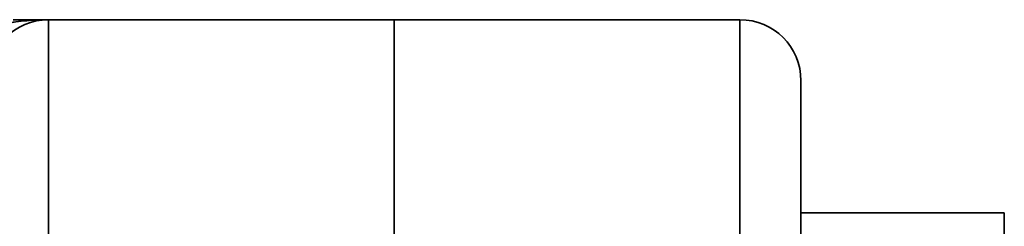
# Model space of a CAD drawing. Header units: inches. Extents: x 4039 to 5286, y 462 to 1855.
# Tile 16 of 26: x 5178 to 5226, y 1165 to 1176. Entities that reach past the tile are written whole.
import ezdxf

# ---------------------------------------------------------------- set-up
doc = ezdxf.new("R2010")
doc.units = ezdxf.units.IN
doc.header["$MEASUREMENT"] = 0

msp = doc.modelspace()

# ---------------------------------------------------------------- linework, layer by layer
at = {"color": 7, "lineweight": 35, "ltscale": 0.043112}
for p, q in [((5178.974, 1175.606), (5177.249, 1175.606)), ((5177.249, 1175.606), (5178.974, 1175.606))]:
    msp.add_line(p, q, dxfattribs=at)
at = {"color": 7, "lineweight": 35, "ltscale": 0.425}
for p, q in [((5178.987, 1175.606), (5195.987, 1175.606)), ((5195.987, 1175.606), (5178.987, 1175.606)), ((5212.987, 1175.606), (5195.987, 1175.606)), ((5195.987, 1175.606), (5212.987, 1175.606))]:
    msp.add_line(p, q, dxfattribs=at)
at = {"color": 7, "lineweight": 35}
for p, q in [((5178.987, 1175.606), (5178.987, 1155.606)), ((5178.987, 1155.606), (5178.987, 1175.606)), ((5195.987, 1175.606), (5195.987, 1155.606)), ((5195.987, 1155.606), (5195.987, 1175.606)), ((5212.987, 1175.606), (5212.987, 1155.606)), ((5212.987, 1155.606), (5212.987, 1175.606))]:
    msp.add_line(p, q, dxfattribs=at)
at = {"color": 7, "lineweight": 35, "ltscale": 0.002408}
msp.add_line((5195.987, 1175.51), (5195.987, 1175.606), dxfattribs=at)
at = {"color": 7, "lineweight": 35, "ltscale": 0.009608}
msp.add_line((5195.987, 1175.606), (5195.987, 1175.222), dxfattribs=at)
at = {"color": 7, "lineweight": 35, "ltscale": 0.0072}
msp.add_line((5195.987, 1175.222), (5195.987, 1175.51), dxfattribs=at)
at = {"color": 7, "lineweight": 35, "ltscale": 0.011922}
msp.add_line((5195.987, 1174.745), (5195.987, 1175.222), dxfattribs=at)
at = {"color": 7, "lineweight": 35, "ltscale": 0.028452}
msp.add_line((5195.987, 1175.222), (5195.987, 1174.084), dxfattribs=at)
at = {"color": 7, "lineweight": 35, "ltscale": 0.016531}
msp.add_line((5195.987, 1174.084), (5195.987, 1174.745), dxfattribs=at)
at = {"color": 7, "lineweight": 35, "ltscale": 0.020979}
msp.add_line((5195.987, 1173.244), (5195.987, 1174.084), dxfattribs=at)
at = {"color": 7, "lineweight": 35, "ltscale": 0.046205}
msp.add_line((5195.987, 1174.084), (5195.987, 1172.235), dxfattribs=at)
at = {"color": 7, "lineweight": 35, "ltscale": 0.025226}
msp.add_line((5195.987, 1172.235), (5195.987, 1173.244), dxfattribs=at)
at = {"color": 7, "lineweight": 35, "ltscale": 0.02923}
msp.add_line((5195.987, 1171.066), (5195.987, 1172.235), dxfattribs=at)
at = {"color": 7, "lineweight": 35, "ltscale": 0.062182}
msp.add_line((5195.987, 1172.235), (5195.987, 1169.748), dxfattribs=at)
at = {"color": 7, "lineweight": 35, "ltscale": 0.057424}
msp.add_line((5215.987, 1170.309), (5215.987, 1172.606), dxfattribs=at)
at = {"color": 7, "lineweight": 35, "ltscale": 0.007178}
msp.add_line((5215.987, 1172.606), (5215.987, 1172.319), dxfattribs=at)
at = {"color": 7, "lineweight": 35, "ltscale": 0.017661}
msp.add_line((5215.987, 1172.319), (5215.987, 1171.612), dxfattribs=at)
at = {"color": 7, "lineweight": 35, "ltscale": 0.022906}
msp.add_line((5215.987, 1171.612), (5215.987, 1170.696), dxfattribs=at)
at = {"color": 7, "lineweight": 35, "ltscale": 0.032952}
msp.add_line((5195.987, 1169.748), (5195.987, 1171.066), dxfattribs=at)
at = {"color": 7, "lineweight": 35, "ltscale": 0.023869}
msp.add_line((5215.987, 1170.696), (5215.987, 1169.741), dxfattribs=at)
at = {"color": 7, "lineweight": 35, "ltscale": 0.020963}
msp.add_line((5215.987, 1169.47), (5215.987, 1170.309), dxfattribs=at)
at = {"color": 7, "lineweight": 35, "ltscale": 0.036356}
msp.add_line((5195.987, 1168.294), (5195.987, 1169.748), dxfattribs=at)
at = {"color": 7, "lineweight": 35, "ltscale": 0.075768}
msp.add_line((5195.987, 1169.748), (5195.987, 1166.717), dxfattribs=at)
at = {"color": 7, "lineweight": 35, "ltscale": 0.052866}
msp.add_line((5215.987, 1169.741), (5215.987, 1167.627), dxfattribs=at)
at = {"color": 7, "lineweight": 35, "ltscale": 0.014325}
msp.add_line((5215.987, 1168.897), (5215.987, 1169.47), dxfattribs=at)
at = {"color": 7, "lineweight": 35, "ltscale": 0.332288}
msp.add_line((5215.987, 1155.606), (5215.987, 1168.897), dxfattribs=at)
at = {"color": 7, "lineweight": 35, "ltscale": 0.039411}
msp.add_line((5195.987, 1166.717), (5195.987, 1168.294), dxfattribs=at)
at = {"color": 7, "lineweight": 35, "ltscale": 0.064484}
msp.add_line((5215.987, 1167.627), (5215.987, 1165.047), dxfattribs=at)
at = {"color": 7, "lineweight": 35, "ltscale": 0.042087}
msp.add_line((5195.987, 1165.034), (5195.987, 1166.717), dxfattribs=at)
at = {"color": 7, "lineweight": 35, "ltscale": 0.086444}
msp.add_line((5195.987, 1166.717), (5195.987, 1163.26), dxfattribs=at)
at = {"color": 7, "lineweight": 35, "ltscale": 0.25}
for p, q in [((5215.987, 1166.106), (5225.987, 1166.106)), ((5225.987, 1166.106), (5215.987, 1166.106))]:
    msp.add_line(p, q, dxfattribs=at)
at = {"color": 7, "lineweight": 35, "ltscale": 0.2625}
for p, q in [((5225.987, 1166.106), (5225.987, 1155.606)), ((5225.987, 1155.606), (5225.987, 1166.106))]:
    msp.add_line(p, q, dxfattribs=at)
at = {"color": 7, "lineweight": 35}
for centre, radius, start, end in [((5178.987, 1172.606), 3, 90, 180), ((5178.987, 1172.606), 3, 90, 180), ((5178.976, 1163.838), 11.768, 90.02, 100.3959), ((5178.952, 1164.01), 11.594, 95.1273, 100.4322), ((5178.986, 1163.652), 11.954, 89.9958, 95.1365), ((5212.987, 1172.606), 3, 0, 90), ((5212.987, 1172.606), 3, 0, 90)]:
    msp.add_arc(centre, radius, start, end, dxfattribs=at)

doc.saveas('drawing.dxf')
